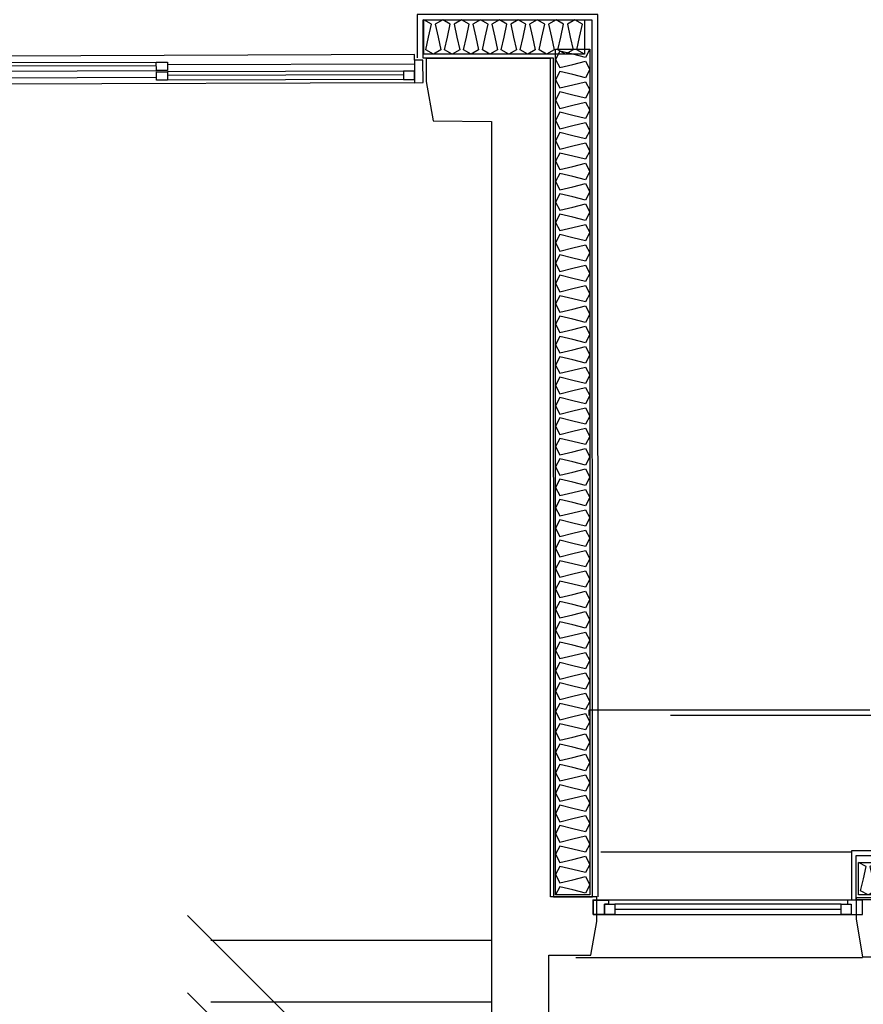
# Model space of a CAD drawing. Header units: millimetres. Extents: x -15 to 127, y -65 to 67.
# Tile 98 of 256: x 36.263 to 36.563, y -49.762 to -49.411. Entities that reach past the tile are written whole.
import ezdxf

# ---------------------------------------------------------------- set-up
doc = ezdxf.new("R2010")
doc.units = ezdxf.units.MM
doc.header["$MEASUREMENT"] = 0
doc.linetypes.add('PC_DASH_2', pattern=[0.125, 0.055556, -0.069444])
doc.linetypes.add('PC_DASH_3', pattern=[0.055556, 0.027778, -0.027778])
doc.layers.add('Calque 5', color=7, linetype='Continuous')
doc.styles.get("Standard").update_dxf_attribs({"font": 'BKANT.TTF'})

# ---------------------------------------------------------------- blocks, each defined once
blk = doc.blocks.new('PD_26340')
at = {"layer": 'Calque 5', "color": 0}
for p, q in [((12.61641, -35.57104), (12.43642, -35.57165)), ((12.43642, -35.57365), (12.43642, -35.57165)), ((12.61642, -35.57304), (12.61641, -35.57104)), ((12.44042, -35.57398), (12.52442, -35.5737)), ((12.52429, -35.57501), (12.44048, -35.5753)), ((12.61643, -35.57439), (12.52843, -35.57469)), ((12.44043, -35.57698), (12.52443, -35.5767)), ((12.61243, -35.57691), (12.52843, -35.57719)), ((12.61258, -35.5782), (12.52851, -35.57848)), ((12.52444, -35.5792), (12.43644, -35.5795)), ((12.61645, -35.58104), (12.43645, -35.58165)), ((12.61244, -35.57991), (12.52844, -35.58019))]:
    blk.add_line(p, q, dxfattribs=at)
for points in [[(12.43345, -35.58166), (12.43342, -35.57366), (12.43642, -35.57365), (12.43645, -35.58165), (12.43345, -35.58166)], [(12.43642, -35.574), (12.44042, -35.57398), (12.44043, -35.57698), (12.43643, -35.577), (12.43642, -35.574)], [(12.52843, -35.57669), (12.52443, -35.5767), (12.52442, -35.5737), (12.52842, -35.57369), (12.52843, -35.57669)], [(12.61945, -35.58103), (12.61942, -35.57303), (12.61642, -35.57304), (12.61645, -35.58104), (12.61945, -35.58103)], [(12.52844, -35.58019), (12.52444, -35.5802), (12.52443, -35.5772), (12.52843, -35.57719), (12.52844, -35.58019)], [(12.61643, -35.57689), (12.61243, -35.57691), (12.61244, -35.57991), (12.61644, -35.57989), (12.61643, -35.57689)]]:
    blk.add_lwpolyline(points, dxfattribs=at)
blk = doc.blocks.new('PD_26339')
at = {"layer": 'Calque 5', "color": 0}
blk.add_point((12.43345, -35.58166), dxfattribs=at)
at = {"layer": 'Calque 5'}
blk.add_blockref('PD_26340', (0, 0), dxfattribs=at)
blk = doc.blocks.new('PD_26342')
at = {"layer": 'Calque 5', "color": 0}
for points in [[(12.67693, -35.57089), (12.61975, -35.57089), (12.61975, -35.5587), (12.67693, -35.5587), (12.67693, -35.57089)], [(12.67693, -35.57089), (12.67424, -35.56937), (12.67525, -35.56479), (12.67626, -35.56022), (12.67357, -35.5587), (12.67088, -35.56022), (12.67189, -35.56479), (12.67289, -35.56937), (12.6702, -35.57089), (12.66752, -35.56937), (12.66852, -35.56479), (12.66953, -35.56022), (12.66684, -35.5587), (12.66415, -35.56022), (12.66516, -35.56479), (12.66617, -35.56937), (12.66348, -35.57089), (12.66079, -35.56937), (12.6618, -35.56479), (12.6628, -35.56022), (12.66011, -35.5587), (12.65743, -35.56022), (12.65843, -35.56479), (12.65944, -35.56937), (12.65675, -35.57089), (12.65406, -35.56937), (12.65507, -35.56479), (12.65608, -35.56022), (12.65339, -35.5587), (12.6507, -35.56022), (12.65171, -35.56479), (12.65271, -35.56937), (12.65002, -35.57089), (12.64733, -35.56937), (12.64834, -35.56479), (12.64935, -35.56022), (12.64666, -35.5587), (12.64397, -35.56022), (12.64498, -35.56479), (12.64599, -35.56937), (12.6433, -35.57089), (12.64061, -35.56937), (12.64162, -35.56479), (12.64262, -35.56022), (12.63993, -35.5587), (12.63724, -35.56022), (12.63825, -35.56479), (12.63926, -35.56937), (12.63657, -35.57089), (12.63388, -35.56937), (12.63489, -35.56479), (12.6359, -35.56022), (12.63321, -35.5587), (12.63052, -35.56022), (12.63153, -35.56479), (12.63253, -35.56937), (12.62984, -35.57089), (12.62715, -35.56937), (12.62816, -35.56479), (12.62917, -35.56022), (12.62648, -35.5587), (12.62379, -35.56022), (12.6248, -35.56479), (12.62581, -35.56937), (12.62312, -35.57089), (12.62043, -35.56937), (12.62143, -35.56479), (12.62244, -35.56022), (12.61975, -35.5587)]]:
    blk.add_lwpolyline(points, dxfattribs=at)
blk = doc.blocks.new('PD_26344')
at = {"layer": 'Calque 5', "color": 0}
for points in [[(12.68181, -35.87105), (12.68174, -35.55672), (12.61741, -35.55672), (12.61741, -35.57224)], [(12.66593, -35.87105), (12.67981, -35.87105), (12.67974, -35.55872), (12.61941, -35.55872), (12.61941, -35.57224), (12.66586, -35.57224), (12.66593, -35.87105)]]:
    blk.add_lwpolyline(points, dxfattribs=at)
blk = doc.blocks.new('PD_26347')
at = {"layer": 'Calque 5', "color": 0}
for points in [[(12.67892, -35.5691), (12.67892, -35.8704), (12.6667, -35.8704), (12.6667, -35.5691), (12.67892, -35.5691)], [(12.67892, -35.5691), (12.67739, -35.57203), (12.67281, -35.57091), (12.66823, -35.5698), (12.6667, -35.57273), (12.66823, -35.57566), (12.67281, -35.57454), (12.67739, -35.57343), (12.67892, -35.57636), (12.67739, -35.57929), (12.67281, -35.57817), (12.66823, -35.57706), (12.6667, -35.57999), (12.66823, -35.58292), (12.67281, -35.5818), (12.67739, -35.58069), (12.67892, -35.58362), (12.67739, -35.58655), (12.67281, -35.58543), (12.66823, -35.58432), (12.6667, -35.58725), (12.66823, -35.59018), (12.67281, -35.58907), (12.67739, -35.58795), (12.67892, -35.59088), (12.67739, -35.59381), (12.67281, -35.5927), (12.66823, -35.59158), (12.6667, -35.59451), (12.66823, -35.59744), (12.67281, -35.59633), (12.67739, -35.59521), (12.67892, -35.59814), (12.67739, -35.60107), (12.67281, -35.59996), (12.66823, -35.59884), (12.6667, -35.60177), (12.66823, -35.6047), (12.67281, -35.60359), (12.67739, -35.60247), (12.67892, -35.6054), (12.67739, -35.60833), (12.67281, -35.60722), (12.66823, -35.6061), (12.6667, -35.60903), (12.66823, -35.61196), (12.67281, -35.61085), (12.67739, -35.60973), (12.67892, -35.61266), (12.67739, -35.61559), (12.67281, -35.61448), (12.66823, -35.61336), (12.6667, -35.61629), (12.66823, -35.61922), (12.67281, -35.61811), (12.67739, -35.61699), (12.67892, -35.61992), (12.67739, -35.62285), (12.67281, -35.62174), (12.66823, -35.62062), (12.6667, -35.62355), (12.66823, -35.62648), (12.67281, -35.62537), (12.67739, -35.62425), (12.67892, -35.62718), (12.67739, -35.63011), (12.67281, -35.629), (12.66823, -35.62788), (12.6667, -35.63081), (12.66823, -35.63374), (12.67281, -35.63263), (12.67739, -35.63151), (12.67892, -35.63444), (12.67739, -35.63737), (12.67281, -35.63626), (12.66823, -35.63514), (12.6667, -35.63807), (12.66823, -35.641), (12.67281, -35.63989), (12.67739, -35.63877), (12.67892, -35.6417), (12.67739, -35.64463), (12.67281, -35.64352), (12.66823, -35.6424), (12.6667, -35.64533), (12.66823, -35.64826), (12.67281, -35.64715), (12.67739, -35.64603), (12.67892, -35.64896), (12.67739, -35.65189), (12.67281, -35.65078), (12.66823, -35.64966), (12.6667, -35.65259), (12.66823, -35.65552), (12.67281, -35.65441), (12.67739, -35.65329), (12.67892, -35.65622), (12.67739, -35.65915), (12.67281, -35.65804), (12.66823, -35.65692), (12.6667, -35.65985), (12.66823, -35.66278), (12.67281, -35.66167), (12.67739, -35.66055), (12.67892, -35.66348), (12.67739, -35.66641), (12.67281, -35.6653), (12.66823, -35.66418), (12.6667, -35.66711), (12.66823, -35.67004), (12.67281, -35.66893), (12.67739, -35.66781), (12.67892, -35.67074), (12.67739, -35.67367), (12.67281, -35.67256), (12.66823, -35.67144), (12.6667, -35.67437), (12.66823, -35.6773), (12.67281, -35.67619), (12.67739, -35.67507), (12.67892, -35.678), (12.67739, -35.68093), (12.67281, -35.67982), (12.66823, -35.6787), (12.6667, -35.68163), (12.66823, -35.68456), (12.67281, -35.68345), (12.67739, -35.68233), (12.67892, -35.68526), (12.67739, -35.68819), (12.67281, -35.68708), (12.66823, -35.68596), (12.6667, -35.68889), (12.66823, -35.69183), (12.67281, -35.69071), (12.67739, -35.68959), (12.67892, -35.69252), (12.67739, -35.69546), (12.67281, -35.69434), (12.66823, -35.69322), (12.6667, -35.69615), (12.66823, -35.69909), (12.67281, -35.69797), (12.67739, -35.69685), (12.67892, -35.69978), (12.67739, -35.70272), (12.67281, -35.7016), (12.66823, -35.70048), (12.6667, -35.70341), (12.66823, -35.70635), (12.67281, -35.70523), (12.67739, -35.70411), (12.67892, -35.70705), (12.67739, -35.70998), (12.67281, -35.70886), (12.66823, -35.70774), (12.6667, -35.71068), (12.66823, -35.71361), (12.67281, -35.71249), (12.67739, -35.71137), (12.67892, -35.71431), (12.67739, -35.71724), (12.67281, -35.71612), (12.66823, -35.715), (12.6667, -35.71794), (12.66823, -35.72087), (12.67281, -35.71975), (12.67739, -35.71863), (12.67892, -35.72157), (12.67739, -35.7245), (12.67281, -35.72338), (12.66823, -35.72227), (12.6667, -35.7252), (12.66823, -35.72813), (12.67281, -35.72701), (12.67739, -35.7259), (12.67892, -35.72883), (12.67739, -35.73176), (12.67281, -35.73064), (12.66823, -35.72953), (12.6667, -35.73246), (12.66823, -35.73539), (12.67281, -35.73427), (12.67739, -35.73316), (12.67892, -35.73609), (12.67739, -35.73902), (12.67281, -35.7379), (12.66823, -35.73679), (12.6667, -35.73972), (12.66823, -35.74265), (12.67281, -35.74153), (12.67739, -35.74042), (12.67892, -35.74335), (12.67739, -35.74628), (12.67281, -35.74516), (12.66823, -35.74405), (12.6667, -35.74698), (12.66823, -35.74991), (12.67281, -35.74879), (12.67739, -35.74768), (12.67892, -35.75061), (12.67739, -35.75354), (12.67281, -35.75242), (12.66823, -35.75131), (12.6667, -35.75424), (12.66823, -35.75717), (12.67281, -35.75605), (12.67739, -35.75494), (12.67892, -35.75787), (12.67739, -35.7608), (12.67281, -35.75968), (12.66823, -35.75857), (12.6667, -35.7615), (12.66823, -35.76443), (12.67281, -35.76331), (12.67739, -35.7622), (12.67892, -35.76513), (12.67739, -35.76806), (12.67281, -35.76694), (12.66823, -35.76583), (12.6667, -35.76876), (12.66823, -35.77169), (12.67281, -35.77057), (12.67739, -35.76946), (12.67892, -35.77239), (12.67739, -35.77532), (12.67281, -35.7742), (12.66823, -35.77309), (12.6667, -35.77602), (12.66823, -35.77895), (12.67281, -35.77783), (12.67739, -35.77672), (12.67892, -35.77965), (12.67739, -35.78258), (12.67281, -35.78146), (12.66823, -35.78035), (12.6667, -35.78328), (12.66823, -35.78621), (12.67281, -35.78509), (12.67739, -35.78398), (12.67892, -35.78691), (12.67739, -35.78984), (12.67281, -35.78872), (12.66823, -35.78761), (12.6667, -35.79054), (12.66823, -35.79347), (12.67281, -35.79235), (12.67739, -35.79124), (12.67892, -35.79417), (12.67739, -35.7971), (12.67281, -35.79598), (12.66823, -35.79487), (12.6667, -35.7978), (12.66823, -35.80073), (12.67281, -35.79961), (12.67739, -35.7985), (12.67892, -35.80143), (12.67739, -35.80436), (12.67281, -35.80324), (12.66823, -35.80213), (12.6667, -35.80506), (12.66823, -35.80799), (12.67281, -35.80687), (12.67739, -35.80576), (12.67892, -35.80869), (12.67739, -35.81162), (12.67281, -35.8105), (12.66823, -35.80939), (12.6667, -35.81232), (12.66823, -35.81525), (12.67281, -35.81413), (12.67739, -35.81302), (12.67892, -35.81595), (12.67739, -35.81888), (12.67281, -35.81776), (12.66823, -35.81665), (12.6667, -35.81958), (12.66823, -35.82251), (12.67281, -35.82139), (12.67739, -35.82028), (12.67892, -35.82321), (12.67739, -35.82614), (12.67281, -35.82503), (12.66823, -35.82391), (12.6667, -35.82684), (12.66823, -35.82977), (12.67281, -35.82866), (12.67739, -35.82754), (12.67892, -35.83047), (12.67739, -35.8334), (12.67281, -35.83229), (12.66823, -35.83117), (12.6667, -35.8341), (12.66823, -35.83703), (12.67281, -35.83592), (12.67739, -35.8348), (12.67892, -35.83773), (12.67739, -35.84066), (12.67281, -35.83955), (12.66823, -35.83843), (12.6667, -35.84136), (12.66823, -35.84429), (12.67281, -35.84318), (12.67739, -35.84206), (12.67892, -35.84499), (12.67739, -35.84792), (12.67281, -35.84681), (12.66823, -35.84569), (12.6667, -35.84862), (12.66823, -35.85155), (12.67281, -35.85044), (12.67739, -35.84932), (12.67892, -35.85225), (12.67739, -35.85518), (12.67281, -35.85407), (12.66823, -35.85295), (12.6667, -35.85588), (12.66823, -35.85881), (12.67281, -35.8577), (12.67739, -35.85658), (12.67892, -35.85951), (12.67739, -35.86244), (12.67281, -35.86133), (12.66823, -35.86021), (12.6667, -35.86314), (12.66823, -35.86607), (12.67281, -35.86496), (12.67739, -35.86384), (12.67892, -35.86677), (12.67739, -35.8697), (12.67281, -35.86859), (12.66823, -35.86747), (12.6667, -35.8704)]]:
    blk.add_lwpolyline(points, dxfattribs=at)
blk = doc.blocks.new('PD_26368')
at = {"layer": 'Calque 5', "color": 0}
for points in [[(13.05288, -35.8704), (12.77465, -35.8704), (12.77465, -35.85885), (13.05288, -35.85885), (13.05288, -35.8704)], [(13.05288, -35.8704), (13.05017, -35.86895), (13.0512, -35.86462), (13.05223, -35.8603), (13.04952, -35.85885), (13.04682, -35.8603), (13.04785, -35.86462), (13.04888, -35.86895), (13.04617, -35.8704), (13.04347, -35.86895), (13.0445, -35.86462), (13.04553, -35.8603), (13.04282, -35.85885), (13.04011, -35.8603), (13.04114, -35.86462), (13.04217, -35.86895), (13.03947, -35.8704), (13.03676, -35.86895), (13.03779, -35.86462), (13.03882, -35.8603), (13.03612, -35.85885), (13.03341, -35.8603), (13.03444, -35.86462), (13.03547, -35.86895), (13.03276, -35.8704), (13.03006, -35.86895), (13.03109, -35.86462), (13.03212, -35.8603), (13.02941, -35.85885), (13.02671, -35.8603), (13.02774, -35.86462), (13.02876, -35.86895), (13.02606, -35.8704), (13.02335, -35.86895), (13.02438, -35.86462), (13.02541, -35.8603), (13.02271, -35.85885), (13.02, -35.8603), (13.02103, -35.86462), (13.02206, -35.86895), (13.01936, -35.8704), (13.01665, -35.86895), (13.01768, -35.86462), (13.01871, -35.8603), (13.016, -35.85885), (13.0133, -35.8603), (13.01433, -35.86462), (13.01536, -35.86895), (13.01265, -35.8704), (13.00995, -35.86895), (13.01097, -35.86462), (13.012, -35.8603), (13.0093, -35.85885), (13.00659, -35.8603), (13.00762, -35.86462), (13.00865, -35.86895), (13.00595, -35.8704), (13.00324, -35.86895), (13.00427, -35.86462), (13.0053, -35.8603), (13.00259, -35.85885), (12.99989, -35.8603), (13.00092, -35.86462), (13.00195, -35.86895), (12.99924, -35.8704), (12.99654, -35.86895), (12.99757, -35.86462), (12.9986, -35.8603), (12.99589, -35.85885), (12.99319, -35.8603), (12.99421, -35.86462), (12.99524, -35.86895), (12.99254, -35.8704), (12.98983, -35.86895), (12.99086, -35.86462), (12.99189, -35.8603), (12.98919, -35.85885), (12.98648, -35.8603), (12.98751, -35.86462), (12.98854, -35.86895), (12.98583, -35.8704), (12.98313, -35.86895), (12.98416, -35.86462), (12.98519, -35.8603), (12.98248, -35.85885), (12.97978, -35.8603), (12.98081, -35.86462), (12.98184, -35.86895), (12.97913, -35.8704), (12.97642, -35.86895), (12.97745, -35.86462), (12.97848, -35.8603), (12.97578, -35.85885), (12.97307, -35.8603), (12.9741, -35.86462), (12.97513, -35.86895), (12.97243, -35.8704), (12.96972, -35.86895), (12.97075, -35.86462), (12.97178, -35.8603), (12.96907, -35.85885), (12.96637, -35.8603), (12.9674, -35.86462), (12.96843, -35.86895), (12.96572, -35.8704), (12.96302, -35.86895), (12.96405, -35.86462), (12.96507, -35.8603), (12.96237, -35.85885), (12.95966, -35.8603), (12.96069, -35.86462), (12.96172, -35.86895), (12.95902, -35.8704), (12.95631, -35.86895), (12.95734, -35.86462), (12.95837, -35.8603), (12.95567, -35.85885), (12.95296, -35.8603), (12.95399, -35.86462), (12.95502, -35.86895), (12.95231, -35.8704), (12.94961, -35.86895), (12.95064, -35.86462), (12.95167, -35.8603), (12.94896, -35.85885), (12.94626, -35.8603), (12.94728, -35.86462), (12.94831, -35.86895), (12.94561, -35.8704), (12.9429, -35.86895), (12.94393, -35.86462), (12.94496, -35.8603), (12.94226, -35.85885), (12.93955, -35.8603), (12.94058, -35.86462), (12.94161, -35.86895), (12.9389, -35.8704), (12.9362, -35.86895), (12.93723, -35.86462), (12.93826, -35.8603), (12.93555, -35.85885), (12.93285, -35.8603), (12.93388, -35.86462), (12.93491, -35.86895), (12.9322, -35.8704), (12.9295, -35.86895), (12.93052, -35.86462), (12.93155, -35.8603), (12.92885, -35.85885), (12.92614, -35.8603), (12.92717, -35.86462), (12.9282, -35.86895), (12.9255, -35.8704), (12.92279, -35.86895), (12.92382, -35.86462), (12.92485, -35.8603), (12.92214, -35.85885), (12.91944, -35.8603), (12.92047, -35.86462), (12.9215, -35.86895), (12.91879, -35.8704), (12.91609, -35.86895), (12.91712, -35.86462), (12.91815, -35.8603), (12.91544, -35.85885), (12.91273, -35.8603), (12.91376, -35.86462), (12.91479, -35.86895), (12.91209, -35.8704), (12.90938, -35.86895), (12.91041, -35.86462), (12.91144, -35.8603), (12.90874, -35.85885), (12.90603, -35.8603), (12.90706, -35.86462), (12.90809, -35.86895), (12.90538, -35.8704), (12.90268, -35.86895), (12.90371, -35.86462), (12.90474, -35.8603), (12.90203, -35.85885), (12.89933, -35.8603), (12.90036, -35.86462), (12.90138, -35.86895), (12.89868, -35.8704), (12.89597, -35.86895), (12.897, -35.86462), (12.89803, -35.8603), (12.89533, -35.85885), (12.89262, -35.8603), (12.89365, -35.86462), (12.89468, -35.86895), (12.89198, -35.8704), (12.88927, -35.86895), (12.8903, -35.86462), (12.89133, -35.8603), (12.88862, -35.85885), (12.88592, -35.8603), (12.88695, -35.86462), (12.88798, -35.86895), (12.88527, -35.8704), (12.88257, -35.86895), (12.88359, -35.86462), (12.88462, -35.8603), (12.88192, -35.85885), (12.87921, -35.8603), (12.88024, -35.86462), (12.88127, -35.86895), (12.87857, -35.8704), (12.87586, -35.86895), (12.87689, -35.86462), (12.87792, -35.8603), (12.87521, -35.85885), (12.87251, -35.8603), (12.87354, -35.86462), (12.87457, -35.86895), (12.87186, -35.8704), (12.86916, -35.86895), (12.87019, -35.86462), (12.87122, -35.8603), (12.86851, -35.85885), (12.8658, -35.8603), (12.86683, -35.86462), (12.86786, -35.86895), (12.86516, -35.8704), (12.86245, -35.86895), (12.86348, -35.86462), (12.86451, -35.8603), (12.86181, -35.85885), (12.8591, -35.8603), (12.86013, -35.86462), (12.86116, -35.86895), (12.85845, -35.8704), (12.85575, -35.86895), (12.85678, -35.86462), (12.85781, -35.8603), (12.8551, -35.85885), (12.8524, -35.8603), (12.85343, -35.86462), (12.85446, -35.86895), (12.85175, -35.8704), (12.84904, -35.86895), (12.85007, -35.86462), (12.8511, -35.8603), (12.8484, -35.85885), (12.84569, -35.8603), (12.84672, -35.86462), (12.84775, -35.86895), (12.84505, -35.8704), (12.84234, -35.86895), (12.84337, -35.86462), (12.8444, -35.8603), (12.84169, -35.85885), (12.83899, -35.8603), (12.84002, -35.86462), (12.84105, -35.86895), (12.83834, -35.8704), (12.83564, -35.86895), (12.83667, -35.86462), (12.83769, -35.8603), (12.83499, -35.85885), (12.83228, -35.8603), (12.83331, -35.86462), (12.83434, -35.86895), (12.83164, -35.8704), (12.82893, -35.86895), (12.82996, -35.86462), (12.83099, -35.8603), (12.82828, -35.85885), (12.82558, -35.8603), (12.82661, -35.86462), (12.82764, -35.86895), (12.82493, -35.8704), (12.82223, -35.86895), (12.82326, -35.86462), (12.82429, -35.8603), (12.82158, -35.85885), (12.81888, -35.8603), (12.8199, -35.86462), (12.82093, -35.86895), (12.81823, -35.8704), (12.81552, -35.86895), (12.81655, -35.86462), (12.81758, -35.8603), (12.81488, -35.85885), (12.81217, -35.8603), (12.8132, -35.86462), (12.81423, -35.86895), (12.81152, -35.8704), (12.80882, -35.86895), (12.80985, -35.86462), (12.81088, -35.8603), (12.80817, -35.85885), (12.80547, -35.8603), (12.8065, -35.86462), (12.80753, -35.86895), (12.80482, -35.8704), (12.80211, -35.86895), (12.80314, -35.86462), (12.80417, -35.8603), (12.80147, -35.85885), (12.79876, -35.8603), (12.79979, -35.86462), (12.80082, -35.86895), (12.79812, -35.8704), (12.79541, -35.86895), (12.79644, -35.86462), (12.79747, -35.8603), (12.79476, -35.85885), (12.79206, -35.8603), (12.79309, -35.86462), (12.79412, -35.86895), (12.79141, -35.8704), (12.78871, -35.86895), (12.78974, -35.86462), (12.79076, -35.8603), (12.78806, -35.85885), (12.78535, -35.8603), (12.78638, -35.86462), (12.78741, -35.86895), (12.78471, -35.8704), (12.782, -35.86895), (12.78303, -35.86462), (12.78406, -35.8603), (12.78136, -35.85885), (12.77865, -35.8603), (12.77968, -35.86462), (12.78071, -35.86895), (12.778, -35.8704), (12.7753, -35.86895), (12.77633, -35.86462), (12.77736, -35.8603), (12.77465, -35.85885)]]:
    blk.add_lwpolyline(points, dxfattribs=at)
blk = doc.blocks.new('PD_26369')
at = {"layer": 'Calque 5', "color": 0}
for p, q in [((12.77226, -35.8546), (13.05526, -35.8546)), ((12.77226, -35.8721), (12.77226, -35.8546)), ((13.05526, -35.8546), (13.05526, -35.8721))]:
    blk.add_line(p, q, dxfattribs=at)
blk = doc.blocks.new('PD_26367')
at = {"layer": 'Calque 5', "color": 0}
blk.add_lwpolyline([(13.05361, -35.8563), (13.05361, -35.8721), (12.77373, -35.8721), (12.77373, -35.8563), (13.05361, -35.8563)], dxfattribs=at)
at = {"layer": 'Calque 5'}
for name in ['PD_26369', 'PD_26368']:
    blk.add_blockref(name, (0, 0), dxfattribs=at)
blk = doc.blocks.new('PD_26437')
at = {"layer": 'Calque 5', "color": 0}
for p, q in [((12.76838, -35.87366), (12.68778, -35.87366)), ((12.68778, -35.87549), (12.76838, -35.87549))]:
    blk.add_line(p, q, dxfattribs=at)
for points in [[(12.77608, -35.87229), (12.68008, -35.87229), (12.68008, -35.87732), (12.77608, -35.87732), (12.77608, -35.87229)], [(12.68008, -35.87732), (12.68008, -35.87229), (12.68552, -35.87229), (12.68552, -35.87366), (12.68416, -35.87366), (12.68416, -35.87732), (12.68008, -35.87732)], [(12.68778, -35.87732), (12.68416, -35.87732), (12.68416, -35.87366), (12.68778, -35.87366), (12.68778, -35.87732)], [(12.77201, -35.87732), (12.76838, -35.87732), (12.76838, -35.87366), (12.77201, -35.87366), (12.77201, -35.87732)], [(12.77608, -35.87732), (12.77608, -35.87229), (12.77065, -35.87229), (12.77065, -35.87366), (12.77201, -35.87366), (12.77201, -35.87732), (12.77608, -35.87732)]]:
    blk.add_lwpolyline(points, dxfattribs=at)
blk.add_point((12.68008, -35.87229), dxfattribs=at)
blk = doc.blocks.new('PD_27593')
at = {"layer": 'Calque 5', "color": 0}
for p, q in [((12.53554, -35.87765), (12.6061, -35.94821)), ((12.6061, -35.97576), (12.53554, -35.9052)), ((12.57082, -35.91293), (12.57082, -35.94048))]:
    blk.add_line(p, q, dxfattribs=at)
at = {"layer": 'Calque 5', "color": 0, "insert": (12.50026, -35.96464), "char_height": 0.012678, "width": 0.0176389, "attachment_point": 2, "rotation": 90}
blk.add_mtext('{\\fArial|b0|i0|c0|p34;\\W0.98;3}', dxfattribs=at)
blk = doc.blocks.new('PD_27592')
at = {"layer": 'Calque 5', "color": 0}
for p, q in [((12.55745, -35.91293), (12.57132, -35.91293)), ((12.5582, -35.94048), (12.57132, -35.94048))]:
    blk.add_line(p, q, dxfattribs=at)
at = {"layer": 'Calque 5'}
blk.add_blockref('PD_27593', (0, 0), dxfattribs=at)
blk = doc.blocks.new('PD_27683')
at = {"layer": 'Calque 5', "color": 0}
for p, q in [((12.61641, -35.57104), (12.43642, -35.57165)), ((12.43642, -35.57365), (12.43642, -35.57165)), ((12.61642, -35.57304), (12.61641, -35.57104)), ((12.44042, -35.57398), (12.52442, -35.5737)), ((12.52429, -35.57501), (12.44048, -35.5753)), ((12.61643, -35.57439), (12.52843, -35.57469)), ((12.44043, -35.57698), (12.52443, -35.5767)), ((12.61243, -35.57691), (12.52843, -35.57719)), ((12.61258, -35.5782), (12.52851, -35.57848)), ((12.52444, -35.5792), (12.43644, -35.5795)), ((12.61645, -35.58104), (12.43645, -35.58165)), ((12.61244, -35.57991), (12.52844, -35.58019))]:
    blk.add_line(p, q, dxfattribs=at)
for points in [[(12.43345, -35.58166), (12.43342, -35.57366), (12.43642, -35.57365), (12.43645, -35.58165), (12.43345, -35.58166)], [(12.43642, -35.574), (12.44042, -35.57398), (12.44043, -35.57698), (12.43643, -35.577), (12.43642, -35.574)], [(12.52843, -35.57669), (12.52443, -35.5767), (12.52442, -35.5737), (12.52842, -35.57369), (12.52843, -35.57669)], [(12.61945, -35.58103), (12.61942, -35.57303), (12.61642, -35.57304), (12.61645, -35.58104), (12.61945, -35.58103)], [(12.52844, -35.58019), (12.52444, -35.5802), (12.52443, -35.5772), (12.52843, -35.57719), (12.52844, -35.58019)], [(12.61643, -35.57689), (12.61243, -35.57691), (12.61244, -35.57991), (12.61644, -35.57989), (12.61643, -35.57689)]]:
    blk.add_lwpolyline(points, dxfattribs=at)
blk = doc.blocks.new('PD_27682')
at = {"layer": 'Calque 5', "color": 0}
blk.add_point((12.43345, -35.58166), dxfattribs=at)
at = {"layer": 'Calque 5'}
blk.add_blockref('PD_27683', (0, 0), dxfattribs=at)
blk = doc.blocks.new('PD_27685')
at = {"layer": 'Calque 5', "color": 0}
for points in [[(12.67693, -35.57089), (12.61975, -35.57089), (12.61975, -35.5587), (12.67693, -35.5587), (12.67693, -35.57089)], [(12.67693, -35.57089), (12.67424, -35.56937), (12.67525, -35.56479), (12.67626, -35.56022), (12.67357, -35.5587), (12.67088, -35.56022), (12.67189, -35.56479), (12.67289, -35.56937), (12.6702, -35.57089), (12.66752, -35.56937), (12.66852, -35.56479), (12.66953, -35.56022), (12.66684, -35.5587), (12.66415, -35.56022), (12.66516, -35.56479), (12.66617, -35.56937), (12.66348, -35.57089), (12.66079, -35.56937), (12.6618, -35.56479), (12.6628, -35.56022), (12.66011, -35.5587), (12.65743, -35.56022), (12.65843, -35.56479), (12.65944, -35.56937), (12.65675, -35.57089), (12.65406, -35.56937), (12.65507, -35.56479), (12.65608, -35.56022), (12.65339, -35.5587), (12.6507, -35.56022), (12.65171, -35.56479), (12.65271, -35.56937), (12.65002, -35.57089), (12.64733, -35.56937), (12.64834, -35.56479), (12.64935, -35.56022), (12.64666, -35.5587), (12.64397, -35.56022), (12.64498, -35.56479), (12.64599, -35.56937), (12.6433, -35.57089), (12.64061, -35.56937), (12.64162, -35.56479), (12.64262, -35.56022), (12.63993, -35.5587), (12.63724, -35.56022), (12.63825, -35.56479), (12.63926, -35.56937), (12.63657, -35.57089), (12.63388, -35.56937), (12.63489, -35.56479), (12.6359, -35.56022), (12.63321, -35.5587), (12.63052, -35.56022), (12.63153, -35.56479), (12.63253, -35.56937), (12.62984, -35.57089), (12.62715, -35.56937), (12.62816, -35.56479), (12.62917, -35.56022), (12.62648, -35.5587), (12.62379, -35.56022), (12.6248, -35.56479), (12.62581, -35.56937), (12.62312, -35.57089), (12.62043, -35.56937), (12.62143, -35.56479), (12.62244, -35.56022), (12.61975, -35.5587)]]:
    blk.add_lwpolyline(points, dxfattribs=at)
blk = doc.blocks.new('PD_27687')
at = {"layer": 'Calque 5', "color": 0}
for points in [[(12.68181, -35.87105), (12.68174, -35.55672), (12.61741, -35.55672), (12.61741, -35.57224)], [(12.66593, -35.87105), (12.67981, -35.87105), (12.67974, -35.55872), (12.61941, -35.55872), (12.61941, -35.57224), (12.66586, -35.57224), (12.66593, -35.87105)]]:
    blk.add_lwpolyline(points, dxfattribs=at)
blk = doc.blocks.new('PD_27690')
at = {"layer": 'Calque 5', "color": 0}
for points in [[(12.67892, -35.5691), (12.67892, -35.8704), (12.6667, -35.8704), (12.6667, -35.5691), (12.67892, -35.5691)], [(12.67892, -35.5691), (12.67739, -35.57203), (12.67281, -35.57091), (12.66823, -35.5698), (12.6667, -35.57273), (12.66823, -35.57566), (12.67281, -35.57454), (12.67739, -35.57343), (12.67892, -35.57636), (12.67739, -35.57929), (12.67281, -35.57817), (12.66823, -35.57706), (12.6667, -35.57999), (12.66823, -35.58292), (12.67281, -35.5818), (12.67739, -35.58069), (12.67892, -35.58362), (12.67739, -35.58655), (12.67281, -35.58543), (12.66823, -35.58432), (12.6667, -35.58725), (12.66823, -35.59018), (12.67281, -35.58907), (12.67739, -35.58795), (12.67892, -35.59088), (12.67739, -35.59381), (12.67281, -35.5927), (12.66823, -35.59158), (12.6667, -35.59451), (12.66823, -35.59744), (12.67281, -35.59633), (12.67739, -35.59521), (12.67892, -35.59814), (12.67739, -35.60107), (12.67281, -35.59996), (12.66823, -35.59884), (12.6667, -35.60177), (12.66823, -35.6047), (12.67281, -35.60359), (12.67739, -35.60247), (12.67892, -35.6054), (12.67739, -35.60833), (12.67281, -35.60722), (12.66823, -35.6061), (12.6667, -35.60903), (12.66823, -35.61196), (12.67281, -35.61085), (12.67739, -35.60973), (12.67892, -35.61266), (12.67739, -35.61559), (12.67281, -35.61448), (12.66823, -35.61336), (12.6667, -35.61629), (12.66823, -35.61922), (12.67281, -35.61811), (12.67739, -35.61699), (12.67892, -35.61992), (12.67739, -35.62285), (12.67281, -35.62174), (12.66823, -35.62062), (12.6667, -35.62355), (12.66823, -35.62648), (12.67281, -35.62537), (12.67739, -35.62425), (12.67892, -35.62718), (12.67739, -35.63011), (12.67281, -35.629), (12.66823, -35.62788), (12.6667, -35.63081), (12.66823, -35.63374), (12.67281, -35.63263), (12.67739, -35.63151), (12.67892, -35.63444), (12.67739, -35.63737), (12.67281, -35.63626), (12.66823, -35.63514), (12.6667, -35.63807), (12.66823, -35.641), (12.67281, -35.63989), (12.67739, -35.63877), (12.67892, -35.6417), (12.67739, -35.64463), (12.67281, -35.64352), (12.66823, -35.6424), (12.6667, -35.64533), (12.66823, -35.64826), (12.67281, -35.64715), (12.67739, -35.64603), (12.67892, -35.64896), (12.67739, -35.65189), (12.67281, -35.65078), (12.66823, -35.64966), (12.6667, -35.65259), (12.66823, -35.65552), (12.67281, -35.65441), (12.67739, -35.65329), (12.67892, -35.65622), (12.67739, -35.65915), (12.67281, -35.65804), (12.66823, -35.65692), (12.6667, -35.65985), (12.66823, -35.66278), (12.67281, -35.66167), (12.67739, -35.66055), (12.67892, -35.66348), (12.67739, -35.66641), (12.67281, -35.6653), (12.66823, -35.66418), (12.6667, -35.66711), (12.66823, -35.67004), (12.67281, -35.66893), (12.67739, -35.66781), (12.67892, -35.67074), (12.67739, -35.67367), (12.67281, -35.67256), (12.66823, -35.67144), (12.6667, -35.67437), (12.66823, -35.6773), (12.67281, -35.67619), (12.67739, -35.67507), (12.67892, -35.678), (12.67739, -35.68093), (12.67281, -35.67982), (12.66823, -35.6787), (12.6667, -35.68163), (12.66823, -35.68456), (12.67281, -35.68345), (12.67739, -35.68233), (12.67892, -35.68526), (12.67739, -35.68819), (12.67281, -35.68708), (12.66823, -35.68596), (12.6667, -35.68889), (12.66823, -35.69183), (12.67281, -35.69071), (12.67739, -35.68959), (12.67892, -35.69252), (12.67739, -35.69546), (12.67281, -35.69434), (12.66823, -35.69322), (12.6667, -35.69615), (12.66823, -35.69909), (12.67281, -35.69797), (12.67739, -35.69685), (12.67892, -35.69978), (12.67739, -35.70272), (12.67281, -35.7016), (12.66823, -35.70048), (12.6667, -35.70341), (12.66823, -35.70635), (12.67281, -35.70523), (12.67739, -35.70411), (12.67892, -35.70705), (12.67739, -35.70998), (12.67281, -35.70886), (12.66823, -35.70774), (12.6667, -35.71068), (12.66823, -35.71361), (12.67281, -35.71249), (12.67739, -35.71137), (12.67892, -35.71431), (12.67739, -35.71724), (12.67281, -35.71612), (12.66823, -35.715), (12.6667, -35.71794), (12.66823, -35.72087), (12.67281, -35.71975), (12.67739, -35.71863), (12.67892, -35.72157), (12.67739, -35.7245), (12.67281, -35.72338), (12.66823, -35.72227), (12.6667, -35.7252), (12.66823, -35.72813), (12.67281, -35.72701), (12.67739, -35.7259), (12.67892, -35.72883), (12.67739, -35.73176), (12.67281, -35.73064), (12.66823, -35.72953), (12.6667, -35.73246), (12.66823, -35.73539), (12.67281, -35.73427), (12.67739, -35.73316), (12.67892, -35.73609), (12.67739, -35.73902), (12.67281, -35.7379), (12.66823, -35.73679), (12.6667, -35.73972), (12.66823, -35.74265), (12.67281, -35.74153), (12.67739, -35.74042), (12.67892, -35.74335), (12.67739, -35.74628), (12.67281, -35.74516), (12.66823, -35.74405), (12.6667, -35.74698), (12.66823, -35.74991), (12.67281, -35.74879), (12.67739, -35.74768), (12.67892, -35.75061), (12.67739, -35.75354), (12.67281, -35.75242), (12.66823, -35.75131), (12.6667, -35.75424), (12.66823, -35.75717), (12.67281, -35.75605), (12.67739, -35.75494), (12.67892, -35.75787), (12.67739, -35.7608), (12.67281, -35.75968), (12.66823, -35.75857), (12.6667, -35.7615), (12.66823, -35.76443), (12.67281, -35.76331), (12.67739, -35.7622), (12.67892, -35.76513), (12.67739, -35.76806), (12.67281, -35.76694), (12.66823, -35.76583), (12.6667, -35.76876), (12.66823, -35.77169), (12.67281, -35.77057), (12.67739, -35.76946), (12.67892, -35.77239), (12.67739, -35.77532), (12.67281, -35.7742), (12.66823, -35.77309), (12.6667, -35.77602), (12.66823, -35.77895), (12.67281, -35.77783), (12.67739, -35.77672), (12.67892, -35.77965), (12.67739, -35.78258), (12.67281, -35.78146), (12.66823, -35.78035), (12.6667, -35.78328), (12.66823, -35.78621), (12.67281, -35.78509), (12.67739, -35.78398), (12.67892, -35.78691), (12.67739, -35.78984), (12.67281, -35.78872), (12.66823, -35.78761), (12.6667, -35.79054), (12.66823, -35.79347), (12.67281, -35.79235), (12.67739, -35.79124), (12.67892, -35.79417), (12.67739, -35.7971), (12.67281, -35.79598), (12.66823, -35.79487), (12.6667, -35.7978), (12.66823, -35.80073), (12.67281, -35.79961), (12.67739, -35.7985), (12.67892, -35.80143), (12.67739, -35.80436), (12.67281, -35.80324), (12.66823, -35.80213), (12.6667, -35.80506), (12.66823, -35.80799), (12.67281, -35.80687), (12.67739, -35.80576), (12.67892, -35.80869), (12.67739, -35.81162), (12.67281, -35.8105), (12.66823, -35.80939), (12.6667, -35.81232), (12.66823, -35.81525), (12.67281, -35.81413), (12.67739, -35.81302), (12.67892, -35.81595), (12.67739, -35.81888), (12.67281, -35.81776), (12.66823, -35.81665), (12.6667, -35.81958), (12.66823, -35.82251), (12.67281, -35.82139), (12.67739, -35.82028), (12.67892, -35.82321), (12.67739, -35.82614), (12.67281, -35.82503), (12.66823, -35.82391), (12.6667, -35.82684), (12.66823, -35.82977), (12.67281, -35.82866), (12.67739, -35.82754), (12.67892, -35.83047), (12.67739, -35.8334), (12.67281, -35.83229), (12.66823, -35.83117), (12.6667, -35.8341), (12.66823, -35.83703), (12.67281, -35.83592), (12.67739, -35.8348), (12.67892, -35.83773), (12.67739, -35.84066), (12.67281, -35.83955), (12.66823, -35.83843), (12.6667, -35.84136), (12.66823, -35.84429), (12.67281, -35.84318), (12.67739, -35.84206), (12.67892, -35.84499), (12.67739, -35.84792), (12.67281, -35.84681), (12.66823, -35.84569), (12.6667, -35.84862), (12.66823, -35.85155), (12.67281, -35.85044), (12.67739, -35.84932), (12.67892, -35.85225), (12.67739, -35.85518), (12.67281, -35.85407), (12.66823, -35.85295), (12.6667, -35.85588), (12.66823, -35.85881), (12.67281, -35.8577), (12.67739, -35.85658), (12.67892, -35.85951), (12.67739, -35.86244), (12.67281, -35.86133), (12.66823, -35.86021), (12.6667, -35.86314), (12.66823, -35.86607), (12.67281, -35.86496), (12.67739, -35.86384), (12.67892, -35.86677), (12.67739, -35.8697), (12.67281, -35.86859), (12.66823, -35.86747), (12.6667, -35.8704)]]:
    blk.add_lwpolyline(points, dxfattribs=at)
blk = doc.blocks.new('PD_27711')
at = {"layer": 'Calque 5', "color": 0}
for points in [[(13.05288, -35.8704), (12.77465, -35.8704), (12.77465, -35.85885), (13.05288, -35.85885), (13.05288, -35.8704)], [(13.05288, -35.8704), (13.05017, -35.86895), (13.0512, -35.86462), (13.05223, -35.8603), (13.04952, -35.85885), (13.04682, -35.8603), (13.04785, -35.86462), (13.04888, -35.86895), (13.04617, -35.8704), (13.04347, -35.86895), (13.0445, -35.86462), (13.04553, -35.8603), (13.04282, -35.85885), (13.04011, -35.8603), (13.04114, -35.86462), (13.04217, -35.86895), (13.03947, -35.8704), (13.03676, -35.86895), (13.03779, -35.86462), (13.03882, -35.8603), (13.03612, -35.85885), (13.03341, -35.8603), (13.03444, -35.86462), (13.03547, -35.86895), (13.03276, -35.8704), (13.03006, -35.86895), (13.03109, -35.86462), (13.03212, -35.8603), (13.02941, -35.85885), (13.02671, -35.8603), (13.02774, -35.86462), (13.02876, -35.86895), (13.02606, -35.8704), (13.02335, -35.86895), (13.02438, -35.86462), (13.02541, -35.8603), (13.02271, -35.85885), (13.02, -35.8603), (13.02103, -35.86462), (13.02206, -35.86895), (13.01936, -35.8704), (13.01665, -35.86895), (13.01768, -35.86462), (13.01871, -35.8603), (13.016, -35.85885), (13.0133, -35.8603), (13.01433, -35.86462), (13.01536, -35.86895), (13.01265, -35.8704), (13.00995, -35.86895), (13.01097, -35.86462), (13.012, -35.8603), (13.0093, -35.85885), (13.00659, -35.8603), (13.00762, -35.86462), (13.00865, -35.86895), (13.00595, -35.8704), (13.00324, -35.86895), (13.00427, -35.86462), (13.0053, -35.8603), (13.00259, -35.85885), (12.99989, -35.8603), (13.00092, -35.86462), (13.00195, -35.86895), (12.99924, -35.8704), (12.99654, -35.86895), (12.99757, -35.86462), (12.9986, -35.8603), (12.99589, -35.85885), (12.99319, -35.8603), (12.99421, -35.86462), (12.99524, -35.86895), (12.99254, -35.8704), (12.98983, -35.86895), (12.99086, -35.86462), (12.99189, -35.8603), (12.98919, -35.85885), (12.98648, -35.8603), (12.98751, -35.86462), (12.98854, -35.86895), (12.98583, -35.8704), (12.98313, -35.86895), (12.98416, -35.86462), (12.98519, -35.8603), (12.98248, -35.85885), (12.97978, -35.8603), (12.98081, -35.86462), (12.98184, -35.86895), (12.97913, -35.8704), (12.97642, -35.86895), (12.97745, -35.86462), (12.97848, -35.8603), (12.97578, -35.85885), (12.97307, -35.8603), (12.9741, -35.86462), (12.97513, -35.86895), (12.97243, -35.8704), (12.96972, -35.86895), (12.97075, -35.86462), (12.97178, -35.8603), (12.96907, -35.85885), (12.96637, -35.8603), (12.9674, -35.86462), (12.96843, -35.86895), (12.96572, -35.8704), (12.96302, -35.86895), (12.96405, -35.86462), (12.96507, -35.8603), (12.96237, -35.85885), (12.95966, -35.8603), (12.96069, -35.86462), (12.96172, -35.86895), (12.95902, -35.8704), (12.95631, -35.86895), (12.95734, -35.86462), (12.95837, -35.8603), (12.95567, -35.85885), (12.95296, -35.8603), (12.95399, -35.86462), (12.95502, -35.86895), (12.95231, -35.8704), (12.94961, -35.86895), (12.95064, -35.86462), (12.95167, -35.8603), (12.94896, -35.85885), (12.94626, -35.8603), (12.94728, -35.86462), (12.94831, -35.86895), (12.94561, -35.8704), (12.9429, -35.86895), (12.94393, -35.86462), (12.94496, -35.8603), (12.94226, -35.85885), (12.93955, -35.8603), (12.94058, -35.86462), (12.94161, -35.86895), (12.9389, -35.8704), (12.9362, -35.86895), (12.93723, -35.86462), (12.93826, -35.8603), (12.93555, -35.85885), (12.93285, -35.8603), (12.93388, -35.86462), (12.93491, -35.86895), (12.9322, -35.8704), (12.9295, -35.86895), (12.93052, -35.86462), (12.93155, -35.8603), (12.92885, -35.85885), (12.92614, -35.8603), (12.92717, -35.86462), (12.9282, -35.86895), (12.9255, -35.8704), (12.92279, -35.86895), (12.92382, -35.86462), (12.92485, -35.8603), (12.92214, -35.85885), (12.91944, -35.8603), (12.92047, -35.86462), (12.9215, -35.86895), (12.91879, -35.8704), (12.91609, -35.86895), (12.91712, -35.86462), (12.91815, -35.8603), (12.91544, -35.85885), (12.91273, -35.8603), (12.91376, -35.86462), (12.91479, -35.86895), (12.91209, -35.8704), (12.90938, -35.86895), (12.91041, -35.86462), (12.91144, -35.8603), (12.90874, -35.85885), (12.90603, -35.8603), (12.90706, -35.86462), (12.90809, -35.86895), (12.90538, -35.8704), (12.90268, -35.86895), (12.90371, -35.86462), (12.90474, -35.8603), (12.90203, -35.85885), (12.89933, -35.8603), (12.90036, -35.86462), (12.90138, -35.86895), (12.89868, -35.8704), (12.89597, -35.86895), (12.897, -35.86462), (12.89803, -35.8603), (12.89533, -35.85885), (12.89262, -35.8603), (12.89365, -35.86462), (12.89468, -35.86895), (12.89198, -35.8704), (12.88927, -35.86895), (12.8903, -35.86462), (12.89133, -35.8603), (12.88862, -35.85885), (12.88592, -35.8603), (12.88695, -35.86462), (12.88798, -35.86895), (12.88527, -35.8704), (12.88257, -35.86895), (12.88359, -35.86462), (12.88462, -35.8603), (12.88192, -35.85885), (12.87921, -35.8603), (12.88024, -35.86462), (12.88127, -35.86895), (12.87857, -35.8704), (12.87586, -35.86895), (12.87689, -35.86462), (12.87792, -35.8603), (12.87521, -35.85885), (12.87251, -35.8603), (12.87354, -35.86462), (12.87457, -35.86895), (12.87186, -35.8704), (12.86916, -35.86895), (12.87019, -35.86462), (12.87122, -35.8603), (12.86851, -35.85885), (12.8658, -35.8603), (12.86683, -35.86462), (12.86786, -35.86895), (12.86516, -35.8704), (12.86245, -35.86895), (12.86348, -35.86462), (12.86451, -35.8603), (12.86181, -35.85885), (12.8591, -35.8603), (12.86013, -35.86462), (12.86116, -35.86895), (12.85845, -35.8704), (12.85575, -35.86895), (12.85678, -35.86462), (12.85781, -35.8603), (12.8551, -35.85885), (12.8524, -35.8603), (12.85343, -35.86462), (12.85446, -35.86895), (12.85175, -35.8704), (12.84904, -35.86895), (12.85007, -35.86462), (12.8511, -35.8603), (12.8484, -35.85885), (12.84569, -35.8603), (12.84672, -35.86462), (12.84775, -35.86895), (12.84505, -35.8704), (12.84234, -35.86895), (12.84337, -35.86462), (12.8444, -35.8603), (12.84169, -35.85885), (12.83899, -35.8603), (12.84002, -35.86462), (12.84105, -35.86895), (12.83834, -35.8704), (12.83564, -35.86895), (12.83667, -35.86462), (12.83769, -35.8603), (12.83499, -35.85885), (12.83228, -35.8603), (12.83331, -35.86462), (12.83434, -35.86895), (12.83164, -35.8704), (12.82893, -35.86895), (12.82996, -35.86462), (12.83099, -35.8603), (12.82828, -35.85885), (12.82558, -35.8603), (12.82661, -35.86462), (12.82764, -35.86895), (12.82493, -35.8704), (12.82223, -35.86895), (12.82326, -35.86462), (12.82429, -35.8603), (12.82158, -35.85885), (12.81888, -35.8603), (12.8199, -35.86462), (12.82093, -35.86895), (12.81823, -35.8704), (12.81552, -35.86895), (12.81655, -35.86462), (12.81758, -35.8603), (12.81488, -35.85885), (12.81217, -35.8603), (12.8132, -35.86462), (12.81423, -35.86895), (12.81152, -35.8704), (12.80882, -35.86895), (12.80985, -35.86462), (12.81088, -35.8603), (12.80817, -35.85885), (12.80547, -35.8603), (12.8065, -35.86462), (12.80753, -35.86895), (12.80482, -35.8704), (12.80211, -35.86895), (12.80314, -35.86462), (12.80417, -35.8603), (12.80147, -35.85885), (12.79876, -35.8603), (12.79979, -35.86462), (12.80082, -35.86895), (12.79812, -35.8704), (12.79541, -35.86895), (12.79644, -35.86462), (12.79747, -35.8603), (12.79476, -35.85885), (12.79206, -35.8603), (12.79309, -35.86462), (12.79412, -35.86895), (12.79141, -35.8704), (12.78871, -35.86895), (12.78974, -35.86462), (12.79076, -35.8603), (12.78806, -35.85885), (12.78535, -35.8603), (12.78638, -35.86462), (12.78741, -35.86895), (12.78471, -35.8704), (12.782, -35.86895), (12.78303, -35.86462), (12.78406, -35.8603), (12.78136, -35.85885), (12.77865, -35.8603), (12.77968, -35.86462), (12.78071, -35.86895), (12.778, -35.8704), (12.7753, -35.86895), (12.77633, -35.86462), (12.77736, -35.8603), (12.77465, -35.85885)]]:
    blk.add_lwpolyline(points, dxfattribs=at)
blk = doc.blocks.new('PD_27712')
at = {"layer": 'Calque 5', "color": 0}
for p, q in [((12.77226, -35.8546), (13.05526, -35.8546)), ((12.77226, -35.8721), (12.77226, -35.8546)), ((13.05526, -35.8546), (13.05526, -35.8721))]:
    blk.add_line(p, q, dxfattribs=at)
blk = doc.blocks.new('PD_27710')
at = {"layer": 'Calque 5', "color": 0}
blk.add_lwpolyline([(13.05361, -35.8563), (13.05361, -35.8721), (12.77373, -35.8721), (12.77373, -35.8563), (13.05361, -35.8563)], dxfattribs=at)
at = {"layer": 'Calque 5'}
for name in ['PD_27712', 'PD_27711']:
    blk.add_blockref(name, (0, 0), dxfattribs=at)
blk = doc.blocks.new('PD_27780')
at = {"layer": 'Calque 5', "color": 0}
for p, q in [((12.76838, -35.87366), (12.68778, -35.87366)), ((12.68778, -35.87549), (12.76838, -35.87549))]:
    blk.add_line(p, q, dxfattribs=at)
for points in [[(12.77608, -35.87229), (12.68008, -35.87229), (12.68008, -35.87732), (12.77608, -35.87732), (12.77608, -35.87229)], [(12.68008, -35.87732), (12.68008, -35.87229), (12.68552, -35.87229), (12.68552, -35.87366), (12.68416, -35.87366), (12.68416, -35.87732), (12.68008, -35.87732)], [(12.68778, -35.87732), (12.68416, -35.87732), (12.68416, -35.87366), (12.68778, -35.87366), (12.68778, -35.87732)], [(12.77201, -35.87732), (12.76838, -35.87732), (12.76838, -35.87366), (12.77201, -35.87366), (12.77201, -35.87732)], [(12.77608, -35.87732), (12.77608, -35.87229), (12.77065, -35.87229), (12.77065, -35.87366), (12.77201, -35.87366), (12.77201, -35.87732), (12.77608, -35.87732)]]:
    blk.add_lwpolyline(points, dxfattribs=at)
blk.add_point((12.68008, -35.87229), dxfattribs=at)
blk = doc.blocks.new('PD_28936')
at = {"layer": 'Calque 5', "color": 0}
for p, q in [((12.53554, -35.87765), (12.6061, -35.94821)), ((12.6061, -35.97576), (12.53554, -35.9052)), ((12.57082, -35.91293), (12.57082, -35.94048))]:
    blk.add_line(p, q, dxfattribs=at)
at = {"layer": 'Calque 5', "color": 0, "insert": (12.50026, -35.96464), "char_height": 0.012678, "width": 0.0176389, "attachment_point": 2, "rotation": 90}
blk.add_mtext('{\\fArial|b0|i0|c0|p34;\\W0.98;3}', dxfattribs=at)
blk = doc.blocks.new('PD_28935')
at = {"layer": 'Calque 5', "color": 0}
for p, q in [((12.55745, -35.91293), (12.57132, -35.91293)), ((12.5582, -35.94048), (12.57132, -35.94048))]:
    blk.add_line(p, q, dxfattribs=at)
at = {"layer": 'Calque 5'}
blk.add_blockref('PD_28936', (0, 0), dxfattribs=at)

msp = doc.modelspace()

# ---------------------------------------------------------------- linework, layer by layer
at = {"layer": 'Calque 5', "color": 0}
for p, q in [((36.55943, -49.70767), (36.46998, -49.70767)), ((36.55943, -49.70767), (36.46998, -49.70767)), ((36.56319, -49.74539), (36.46099, -49.74539)), ((36.56319, -49.74539), (36.46099, -49.74539))]:
    msp.add_line(p, q, dxfattribs=at)
at = {"layer": 'Calque 5', "color": 0, "linetype": 'PC_DASH_2'}
for p, q in [((36.431, -49.73917), (35.74967, -49.73917)), ((36.431, -49.73917), (35.74967, -49.73917)), ((36.431, -49.76112), (35.74967, -49.76112)), ((36.431, -49.76112), (35.74967, -49.76112))]:
    msp.add_line(p, q, dxfattribs=at)
at = {"layer": 'Calque 5', "color": 0}
for points in [[(36.40772, -49.42504), (36.40772, -49.43323), (36.41019, -49.44724), (36.431, -49.44739), (36.431, -50.02908), (36.431, -50.02908), (36.431, -50.05108), (36.431, -50.05108), (36.431, -50.37035), (35.74906, -50.37035), (35.74906, -50.33541), (35.73476, -50.33289), (35.72906, -50.33289), (35.72906, -50.37035), (35.63855, -50.37035), (35.63783, -50.57753), (35.64441, -50.57753), (35.65783, -50.57516), (35.65855, -50.39035), (36.57386, -50.39035)], [(36.40772, -49.42504), (36.40772, -49.43323), (36.41019, -49.44724), (36.431, -49.44739), (36.431, -50.02908), (36.431, -50.02908), (36.431, -50.05108), (36.431, -50.05108), (36.431, -50.37035), (35.74906, -50.37035), (35.74906, -50.33541), (35.73476, -50.33289), (35.72906, -50.33289), (35.72906, -50.37035), (35.63855, -50.37035), (35.63783, -50.57753), (35.64441, -50.57753), (35.65783, -50.57516), (35.65855, -50.39035), (36.57386, -50.39035)], [(36.57386, -50.37035), (36.452, -50.37035), (36.45146, -49.74435), (36.46639, -49.74435), (36.46849, -49.73243), (36.46856, -49.72362), (36.45207, -49.72362), (36.452, -49.42504), (36.40772, -49.42504)], [(36.57386, -50.37035), (36.452, -50.37035), (36.45146, -49.74435), (36.46639, -49.74435), (36.46849, -49.73243), (36.46856, -49.72362), (36.45207, -49.72362), (36.452, -49.42504), (36.40772, -49.42504)], [(36.56095, -49.72404), (36.56095, -49.73162), (36.56314, -49.74504), (36.83876, -49.74504), (36.84095, -49.73162), (36.84095, -49.72404), (36.56095, -49.72404)], [(36.56095, -49.72404), (36.56095, -49.73162), (36.56314, -49.74504), (36.83876, -49.74504), (36.84095, -49.73162), (36.84095, -49.72404), (36.56095, -49.72404)]]:
    msp.add_lwpolyline(points, dxfattribs=at)
at = {"layer": 'Calque 5', "color": 0, "linetype": 'PC_DASH_3'}
msp.add_lwpolyline([(36.4658, -49.65898), (36.4658, -49.65698), (36.5948, -49.65698), (36.5948, -49.65898), (36.4658, -49.65898)], dxfattribs=at)
msp.add_lwpolyline([(36.4658, -49.65898), (36.4658, -49.65698), (36.5948, -49.65698), (36.5948, -49.65898), (36.4658, -49.65898)], dxfattribs=at)

# ---------------------------------------------------------------- block references
at = {"layer": 'Calque 5'}
for name in ['PD_26344', 'PD_27687', 'PD_26342', 'PD_27685', 'PD_26347', 'PD_27690', 'PD_26339', 'PD_27682', 'PD_26367', 'PD_27710', 'PD_26437', 'PD_27780', 'PD_27592', 'PD_28935']:
    msp.add_blockref(name, (23.78716, -13.85257), dxfattribs=at)

doc.saveas('drawing.dxf')
